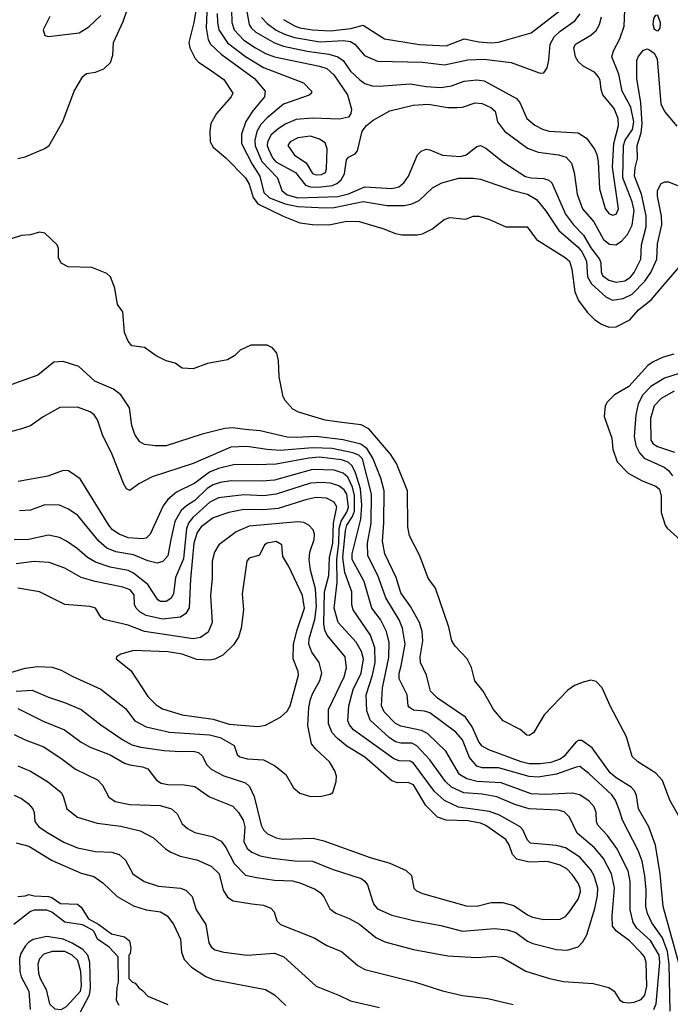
# Model space of a CAD drawing. Extents: x 997026 to 1115308, y 536381 to 619039.
# Tile 253 of 256: x 1052945 to 1056545, y 542883 to 548331. Entities that reach past the tile are written whole.
import ezdxf

# ---------------------------------------------------------------- set-up
doc = ezdxf.new("R2010")
doc.units = 0

msp = doc.modelspace()

# ---------------------------------------------------------------- linework, layer by layer
at = {"layer": '0CON20XD'}
for points in [[(1053941.1, 548508.9), (1053909.6, 548315), (1053882, 548205), (1053887.3, 548175), (1053915.9, 548115.9), (1053935.3, 548095.3), (1053988.3, 548061.7), (1054075, 547999.4), (1054124.3, 547925), (1054115.7, 547905), (1054035, 547811.2), (1054003.2, 547756.8), (1053997.5, 547715), (1054000, 547655), (1054016, 547625), (1054085, 547565.7), (1054195, 547455.4), (1054215, 547420.5), (1054236.7, 547346.7), (1054262.8, 547312.8), (1054404, 547244), (1054495, 547207.1), (1054565, 547197.8), (1054655, 547196), (1054755, 547215.3), (1054824.5, 547214.5), (1054955, 547175.6), (1055025, 547147.1), (1055060.5, 547140.5), (1055145, 547140), (1055174.1, 547145.9), (1055225, 547171.2), (1055294.3, 547225.7), (1055325, 547236.2), (1055413.6, 547226.4), (1055455, 547243.3), (1055485, 547243.3), (1055545, 547226), (1055635, 547184), (1055753.9, 547183.9), (1055805.5, 547115.5), (1055964.4, 547015), (1055987.3, 546995), (1056001.1, 546951.1), (1056016.8, 546825), (1056037.1, 546777.1), (1056085, 546712.5), (1056125, 546672.9), (1056165, 546646.7), (1056205, 546630.5), (1056245, 546631.1), (1056320.6, 546669.4), (1056370, 546725), (1056439.4, 546780.6), (1056512.6, 546867.4), (1056605, 546974.2)], [(1054188.4, 548448.4), (1054214.5, 548304.5), (1054226.5, 548285), (1054252.7, 548262.7), (1054355, 548202.6), (1054405, 548184.8), (1054535, 548156.4), (1054655, 548140.9), (1054706.2, 548126.2), (1054734.4, 548104.4), (1054776.1, 548046.1), (1054827.4, 547997.4), (1054855, 547978.5), (1054895.3, 547965.3), (1054935, 547963.2), (1055105, 547976.2), (1055195, 547961.5), (1055276, 547956), (1055335, 547964.7), (1055405, 547990.4), (1055475, 547998), (1055515, 547992.5), (1055695, 547895.5), (1055712.1, 547872.1), (1055752.3, 547785), (1055795, 547748.2), (1055838, 547725), (1055875, 547714.6), (1056035, 547705.6), (1056082.5, 547675), (1056125.4, 547615.4), (1056139.4, 547585), (1056146.8, 547546.8), (1056153.8, 547395), (1056185, 547285.7), (1056205, 547259.1), (1056225, 547248.5), (1056245, 547255.6), (1056259.1, 547285), (1056225.2, 547515), (1056232, 547645), (1056259.6, 547745), (1056256, 547785), (1056235, 547838.9), (1056172.7, 547915), (1056162.7, 547945), (1056157.3, 547995), (1056148.2, 548015), (1056125, 548040), (1056063.6, 548073.6), (1056035, 548100), (1056020.5, 548125), (1056010.8, 548175), (1056021.2, 548195), (1056105, 548246.2), (1056135, 548271.5), (1056153.9, 548305), (1056164.2, 548345.8)], [(1053446.8, 548093.2), (1053460, 548135), (1053464.2, 548205), (1053518.2, 548321.8), (1053539.1, 548385)], [(1053982.2, 548415), (1053977.3, 548285), (1053988.9, 548218.9), (1054000.5, 548195), (1054059.3, 548139.3), (1054244.6, 548005), (1054303.9, 547935), (1054299.1, 547905), (1054235, 547826.2), (1054196.7, 547766.7), (1054173, 547697), (1054172.3, 547645), (1054230.8, 547530.8), (1054274.6, 547464.6), (1054296.5, 547375), (1054327.8, 547345), (1054415, 547311.7), (1054485, 547296.6), (1054635, 547289.2), (1054685, 547292.3), (1054845, 547324.8), (1054977.9, 547302.1), (1055075, 547303.5), (1055115, 547311.3), (1055155, 547331.2), (1055230.3, 547399.7), (1055282, 547428), (1055375, 547453.5), (1055455, 547454), (1055495, 547448.7), (1055675, 547385.3), (1055755, 547365.3), (1055805, 547335.3), (1055855, 547275.4), (1055928.1, 547165), (1056035, 547072.4), (1056057.4, 547045), (1056080.9, 546995), (1056087.6, 546907.6), (1056108.6, 546868.6), (1056188, 546798), (1056225, 546779.2), (1056285, 546788.9), (1056335, 546812.9), (1056405.1, 546884.9), (1056438, 546932), (1056470.2, 547005), (1056475, 547090), (1056498.3, 547195), (1056496.5, 547243.5), (1056474.7, 547355), (1056475, 547386.7), (1056495.3, 547424.7), (1056515, 547434.5), (1056535, 547433.5), (1056625, 547396)], [(1054116.5, 548385), (1054118.3, 548315), (1054131.9, 548275), (1054185, 548218.3), (1054249.6, 548175), (1054305, 548144.3), (1054355.8, 548125.8), (1054605, 548074.3), (1054645, 548060.5), (1054684.2, 548025), (1054758.4, 547915), (1054781.2, 547835), (1054777.9, 547812.1), (1054765, 547792.5), (1054715, 547780), (1054566.2, 547786.2), (1054475, 547778.6), (1054415, 547752.3), (1054374, 547726), (1054336.9, 547693.1), (1054315.6, 547655), (1054314.4, 547635), (1054321.3, 547615), (1054345, 547566.7), (1054363, 547545), (1054471.9, 547485), (1054526.2, 547416.2), (1054555, 547405.5), (1054595, 547403.5), (1054676.4, 547413.6), (1054700.9, 547425), (1054723.6, 547445), (1054742.2, 547477.8), (1054754.3, 547555.7), (1054765, 547571.1), (1054800.7, 547589.3), (1054814.6, 547605.4), (1054840.8, 547715), (1054864, 547745), (1054902, 547775), (1054993.5, 547826.5), (1055122.8, 547857.2), (1055205, 547862.6), (1055314.7, 547845.3), (1055365, 547844.5), (1055395, 547847.5), (1055465, 547871.6), (1055505, 547867.1), (1055553.1, 547845), (1055576.9, 547825), (1055589.4, 547765), (1055627.5, 547715), (1055755, 547620.4), (1055815, 547597.3), (1055926, 547584), (1055969.7, 547569.7), (1055997.9, 547537.9), (1056012.9, 547485), (1056029.4, 547365), (1056060, 547285), (1056121.9, 547211.9), (1056175, 547114.5), (1056209.1, 547089.1), (1056244, 547086), (1056275, 547106.4), (1056308.1, 547141.9), (1056335, 547194.3), (1056345.5, 547275), (1056333.6, 547323.6), (1056283, 547455), (1056286.9, 547635), (1056296.3, 547665), (1056336.4, 547723.6), (1056343.3, 547765), (1056326.5, 547846.5), (1056279.4, 547935), (1056259.8, 548030.2), (1056221.5, 548125), (1056231.5, 548158.5), (1056266.2, 548225), (1056289.3, 548295), (1056293.4, 548383.4)], [(1054405, 548331.7), (1054465, 548296.8), (1054495, 548286.6), (1054565, 548274.5), (1054665, 548269), (1054778, 548282), (1054845, 548300.9), (1054963.8, 548225), (1055157.1, 548192.9), (1055304.3, 548185.7), (1055405, 548225.5), (1055485, 548207.9), (1055555, 548202.7), (1055595, 548206.4), (1055775, 548257.7), (1055937, 548383)], [(1053112.2, 548347.8), (1053075.8, 548275), (1053083.9, 548243.9), (1053105, 548238.8), (1053275, 548258.2), (1053328.2, 548291.8), (1053395, 548354.7)], [(1054038.6, 548365), (1054039.1, 548315), (1054048, 548275), (1054095, 548202.3), (1054195, 548127.6), (1054295, 548067.1), (1054515, 547980.8), (1054560, 547935), (1054560, 547925), (1054547, 547913), (1054405, 547863.8), (1054315, 547788.8), (1054279.6, 547750.4), (1054257.6, 547712.4), (1054245.5, 547665), (1054247.3, 547632.7), (1054285, 547547.1), (1054371.9, 547455), (1054395.3, 547385), (1054425, 547362.2), (1054485, 547345.1), (1054705, 547353), (1054765, 547368.3), (1054855, 547405.8), (1055005, 547397.3), (1055043.7, 547406.3), (1055071.1, 547428.9), (1055096.9, 547465), (1055146.6, 547583.4), (1055166.8, 547603.2), (1055195, 547614.2), (1055215, 547611.4), (1055285, 547580.9), (1055385, 547574.1), (1055416.2, 547583.8), (1055475, 547629.1), (1055495, 547634.4), (1055525, 547620.6), (1055625, 547540.4), (1055743.3, 547463.3), (1055775, 547455.3), (1055845, 547452.9), (1055872.6, 547442.6), (1055889.1, 547429.1), (1055965.8, 547255), (1056010, 547195), (1056065, 547138.1), (1056105, 547069.5), (1056152.9, 547005), (1056160.3, 546985), (1056162.2, 546935), (1056170.9, 546915), (1056205, 546889.5), (1056245, 546877.9), (1056293.2, 546886.8), (1056325, 546905.9), (1056345, 546931.8), (1056382.7, 547005), (1056386.7, 547085), (1056411, 547185), (1056411.7, 547245), (1056385.4, 547365.4), (1056346.6, 547465), (1056351.2, 547511.2), (1056363, 547563), (1056361.4, 547635), (1056384.9, 547705.1), (1056390.4, 547755), (1056381.4, 547871.4), (1056359.6, 548005), (1056360.5, 548105), (1056367.3, 548125), (1056395, 548160), (1056415, 548169.2), (1056430, 548165), (1056455.5, 548145.5), (1056473.1, 548115), (1056493.5, 547865), (1056512.4, 547822.4), (1056582.1, 547742.1)], [(1054282.4, 548342.4), (1054315, 548309.5), (1054365, 548273.6), (1054410.6, 548250.6), (1054465, 548232.8), (1054608.6, 548208.6), (1054735, 548215.8), (1054775, 548210.2), (1054799.3, 548195), (1054853.3, 548133.3), (1054925, 548100.9), (1055173.5, 548096.5), (1055295, 548080.3), (1055425, 548107.9), (1055515, 548113.3), (1055664.1, 548094.1), (1055825, 548034.3), (1055845, 548037.5), (1055864.6, 548065.4), (1055873.9, 548106.1), (1055880.2, 548195), (1055903.6, 548236.4), (1055935, 548267.3), (1056016.2, 548323.8), (1056046.7, 548363.3)], [(1056475, 548268), (1056457.1, 548277.1), (1056451.1, 548305), (1056455, 548336.7), (1056465, 548356.7), (1056475, 548357.5), (1056489.2, 548315), (1056486.6, 548283.4), (1056475, 548268)], [(1052935, 547563.8), (1052975, 547571.2), (1053085, 547618.6), (1053108, 547635), (1053183, 547767), (1053245.7, 547935), (1053294.2, 548015.8), (1053315, 548033.3), (1053365, 548040.8), (1053410.3, 548059.7), (1053446.8, 548093.2)], [(1054585, 547471.9), (1054615, 547474.2), (1054636.5, 547485), (1054643.5, 547505), (1054647.2, 547617.2), (1054635, 547648.9), (1054605, 547670), (1054555, 547686.4), (1054485, 547677.8), (1054441.1, 547655), (1054428.9, 547635), (1054465, 547581.1), (1054529.7, 547539.7), (1054565, 547479.2), (1054585, 547471.9)], [(1056598.9, 543915), (1056542.4, 544012.4), (1056501.9, 544121.9), (1056465, 544161.5), (1056365.7, 544225), (1056333.7, 544253.7), (1056303.6, 544363.6), (1056212, 544535), (1056168.9, 544635), (1056135, 544670), (1056105.8, 544675.8), (1056063.8, 544666.2), (1056015, 544646.7), (1055978, 544622), (1055847.5, 544485), (1055787.5, 544385), (1055765, 544371.2), (1055752.3, 544372.3), (1055714.1, 544404.1), (1055620.9, 544450.9), (1055567.5, 544515), (1055510, 544615), (1055463.2, 544673.2), (1055445, 544747.5), (1055422, 544795), (1055354, 544865), (1055335.8, 544895), (1055320.3, 544970.3), (1055245.8, 545185), (1055205, 545240), (1055159.2, 545365), (1055102.5, 545475), (1055093.1, 545525), (1055090.6, 545725), (1055031.1, 545875), (1054997.3, 545927.3), (1054876.7, 546066.7), (1054835, 546088.8), (1054728, 546102), (1054635, 546115.4), (1054488.7, 546158.7), (1054455.7, 546175.7), (1054414.2, 546224.2), (1054403.8, 546245), (1054380.8, 546355), (1054377.5, 546445), (1054368.6, 546485), (1054344.5, 546514.5), (1054315, 546530.8), (1054225, 546529.2), (1054165, 546502), (1054135, 546473.8), (1054095, 546448.8), (1053985, 546428.8), (1053905, 546400), (1053845, 546402.5), (1053805, 546430), (1053755, 546443.3), (1053700.3, 546470.3), (1053635, 546516.7), (1053566.4, 546526.4), (1053545, 546552.5), (1053525, 546600), (1053516.7, 546715), (1053486.7, 546755), (1053471.2, 546845), (1053447.5, 546907.5), (1053427.5, 546927.5), (1053345, 546960), (1053213.9, 546963.9), (1053175, 546983.3), (1053160, 547015), (1053160, 547065), (1053152.5, 547085), (1053085, 547150), (1053055, 547156.2), (1053005, 547141.2), (1052955, 547136), (1052832.7, 547097.3)], [(1056565, 546480.9), (1056506.7, 546463.3), (1056451.4, 546438.6), (1056421.7, 546418.3), (1056315, 546301.5), (1056236.2, 546255), (1056196, 546215), (1056184, 546195), (1056180, 546135), (1056221.4, 546015), (1056228.1, 545955), (1056251.4, 545885), (1056311.4, 545821.4), (1056389.3, 545779.3), (1056465, 545750.6), (1056485, 545732.5), (1056495.4, 545695), (1056494.4, 545605), (1056517.1, 545535), (1056528.3, 545518.3), (1056620, 545435)], [(1056606, 543065), (1056505.9, 543425), (1056488.6, 543605), (1056463.9, 543763.9), (1056427.3, 543865), (1056368.5, 543965), (1056357.9, 544037.9), (1056347.3, 544065), (1056328.5, 544085), (1056245, 544135.3), (1056213.5, 544163.5), (1056112.5, 544302.5), (1056055, 544343.6), (1056037.4, 544342.6), (1056025, 544334.6), (1055956.7, 544255), (1055935, 544238.8), (1055885, 544221.7), (1055825, 544213.2), (1055765, 544214.2), (1055720, 544225), (1055541.2, 544291.2), (1055505, 544311.6), (1055485, 544335.5), (1055448.3, 544418.3), (1055412.6, 544472.6), (1055256.6, 544576.6), (1055219.2, 544615), (1055196.2, 544705), (1055163.6, 544775), (1055161.7, 544805), (1055176.7, 544895), (1055171.7, 544945), (1055156.8, 544995), (1055106.9, 545085), (1055055, 545160), (1055028.1, 545245), (1054965.8, 545375), (1054953, 545445), (1054961, 545545), (1054961.6, 545725), (1054943, 545795), (1054900.1, 545905), (1054867.3, 545957.3), (1054832.5, 545982.5), (1054735, 546006.7), (1054584.8, 546024.8), (1054475, 546018.4), (1054425, 546021.9), (1054275, 546055.3), (1054193.5, 546063.5), (1054125, 546072.8), (1054081.2, 546068.8), (1053955, 546036.9), (1053755, 545973.4), (1053695, 545972.2), (1053635, 545980.7), (1053609.5, 545995), (1053582.5, 546035), (1053566.4, 546085), (1053552.8, 546182.8), (1053504.7, 546254.7), (1053465, 546286.5), (1053361.5, 546331.5), (1053272.8, 546412.8), (1053185, 546440), (1053134.1, 546435.9), (1053045, 546364.4), (1052876.4, 546303.6)], [(1056595, 546373.3), (1056512.6, 546347.4), (1056438.5, 546301.5), (1056394, 546256), (1056367.5, 546205), (1056353.8, 546145), (1056345.5, 546025), (1056354.4, 545975), (1056374.6, 545934.6), (1056401.1, 545905), (1056512.3, 545855), (1056535.7, 545835.7), (1056556.8, 545806.8)], [(1056567.1, 546275), (1056495, 546235.3), (1056456.5, 546195), (1056435.9, 546125), (1056436.7, 546005), (1056450.8, 545985), (1056475, 545968.9), (1056567.7, 545937.7)], [(1056544.8, 542845.2), (1056539.9, 543105), (1056530.3, 543175), (1056501.3, 543251.3), (1056443.4, 543333.4), (1056419.3, 543385), (1056410.4, 543425), (1056411.5, 543515), (1056404.8, 543594.8), (1056390.2, 543675), (1056367.5, 543735), (1056281.6, 543901.6), (1056264.8, 543955), (1056242.6, 544012.6), (1056222.3, 544042.3), (1056095, 544160.4), (1056045, 544198), (1056025, 544195.9), (1055915, 544156.9), (1055815, 544139.5), (1055765, 544143), (1055595, 544191.3), (1055505, 544191.2), (1055475, 544201.1), (1055435, 544249.5), (1055395.7, 544345.7), (1055358, 544388), (1055215, 544495.2), (1055185, 544504.7), (1055125, 544511.1), (1055101.4, 544525), (1055094.3, 544535), (1055090, 544595), (1055045, 544683.3), (1055044.2, 544715), (1055055.4, 544755.4), (1055078.3, 544875), (1055063.2, 544965), (1055045, 545010.5), (1054971.4, 545131.4), (1054927.6, 545255), (1054870.7, 545365), (1054869.8, 545435), (1054890.9, 545545), (1054892, 545705), (1054842, 545902), (1054821.3, 545921.3), (1054788.2, 545935), (1054675, 545957.6), (1054565, 545962.2), (1054386.6, 545946.6), (1054315, 545952), (1054201.2, 545968.8), (1054113.6, 545966.4), (1053905, 545874.7), (1053678, 545802), (1053605, 545762), (1053555, 545726.2), (1053535.8, 545735.8), (1053520.9, 545760.9), (1053456.5, 545925), (1053403.1, 546033.1), (1053376.4, 546116.4), (1053356.9, 546145), (1053335, 546160.6), (1053265, 546186.7), (1053167.5, 546185), (1053075, 546134.4), (1053005.4, 546084.6), (1052955, 546067.8), (1052895, 546050.6)], [(1056454.3, 542855), (1056467.5, 542885), (1056487.8, 543115), (1056483.5, 543155), (1056436.3, 543236.3), (1056360.8, 543305), (1056339.8, 543335), (1056323.3, 543405), (1056322.7, 543562.7), (1056311.5, 543621.5), (1056249.7, 543745), (1056197.6, 543817.6), (1056144.8, 543874.8), (1056136.9, 543895), (1056135.4, 543945), (1056123.8, 543975), (1056096.5, 544006.5), (1056045, 544042.5), (1056002.1, 544052.1), (1055855, 544044.8), (1055775, 544047.7), (1055609.1, 544109.1), (1055475.7, 544115.7), (1055419.9, 544129.9), (1055379.4, 544155), (1055303.6, 544283.6), (1055201.4, 544381.4), (1055167.7, 544397.7), (1055055, 544422.4), (1055025, 544436.4), (1054961.5, 544501.5), (1054947.5, 544535), (1054951.9, 544635), (1054987.4, 544802.6), (1054989.6, 544885), (1054974.8, 544945), (1054941.7, 545011.7), (1054894.2, 545075), (1054851.7, 545221.7), (1054785.2, 545345), (1054784.8, 545375), (1054832, 545568), (1054838.1, 545645), (1054831.6, 545735), (1054803.9, 545823.9), (1054785, 545861.9), (1054762.3, 545882.3), (1054725, 545896.4), (1054605, 545909.7), (1054544.4, 545905.6), (1054365, 545871.5), (1054257.5, 545867.5), (1054135, 545870), (1054045, 545848.3), (1053995, 545827.7), (1053915, 545765.7), (1053813.7, 545716.3), (1053764, 545676), (1053738.2, 545641.8), (1053666.5, 545483.5), (1053645, 545463.1), (1053625, 545458.2), (1053545, 545463.7), (1053495, 545484.7), (1053459.2, 545509.2), (1053437.8, 545535), (1053280.4, 545790.4), (1053215, 545834.2), (1053185, 545835.7), (1053100, 545805), (1052936.7, 545775)], [(1052915, 544376.5), (1052975, 544346.2), (1053078.1, 544308.1), (1053179.8, 544239.8), (1053253.8, 544183.8), (1053375, 544124.6), (1053403.2, 544095), (1053438.8, 544028.8), (1053474.3, 544004.3), (1053555, 543988), (1053723.1, 543983.1), (1053785.8, 543965), (1053816.1, 543936.1), (1053845, 543881.4), (1053874.3, 543855), (1053915, 543834.6), (1054011.1, 543811.1), (1054059.2, 543785), (1054085, 543750), (1054132.8, 543662.8), (1054195, 543598.5), (1054255, 543584), (1054355, 543569.6), (1054455, 543565.5), (1054495, 543554.6), (1054579.3, 543519.3), (1054609.5, 543499.5), (1054627.8, 543477.8), (1054660.5, 543410.5), (1054695, 543386.5), (1054767.6, 543357.6), (1054825, 543326.4), (1054915, 543252.9), (1054965, 543229.1), (1055125, 543186.1), (1055315, 543151.5), (1055475, 543142.5), (1055575, 543148.9), (1055615, 543141.9), (1055746.1, 543066.1), (1055876, 543026), (1055955, 543010), (1056118.3, 542998.3), (1056205, 542976.5), (1056234.2, 542955), (1056265.5, 542905.5), (1056285, 542894.4), (1056315, 542890.4), (1056345, 542895.5), (1056385, 542910), (1056405, 542933.5), (1056415.9, 542984.1), (1056411.2, 543115), (1056402.2, 543145), (1056385, 543168.8), (1056320, 543235), (1056247.5, 543287.5), (1056226, 543315), (1056223.1, 543373.1), (1056236.8, 543526.8), (1056219.5, 543605), (1056175, 543690.4), (1056125, 543748), (1056030.7, 543830.7), (1055988, 543918), (1055958.3, 543948.3), (1055925, 543957.3), (1055765, 543963.8), (1055685, 543988.1), (1055585, 544030.7), (1055505.2, 544045.2), (1055402.8, 544052.8), (1055334.2, 544084.2), (1055301.4, 544115), (1055214.2, 544235), (1055143.1, 544313.1), (1055115, 544328.3), (1055055, 544327.1), (1055024.8, 544334.8), (1054989.6, 544359.6), (1054885.2, 544455.2), (1054866.7, 544506.7), (1054862, 544595), (1054897.1, 544705), (1054912.5, 544775), (1054910.8, 544855), (1054885.8, 544925.8), (1054790.8, 545065), (1054783.8, 545093.8), (1054783, 545165), (1054745, 545272.5), (1054733.8, 545355), (1054748.5, 545505), (1054755.9, 545535), (1054787, 545583), (1054798, 545612), (1054798.1, 545698.1), (1054787.1, 545745), (1054760.2, 545800.2), (1054735, 545821), (1054685, 545837.8), (1054565, 545842.7), (1054355, 545784), (1054285, 545777.2), (1054115, 545779.2), (1054055, 545770.6), (1054015, 545757.6), (1053983.1, 545736.9), (1053915, 545670.7), (1053868, 545642), (1053839.4, 545615), (1053804.2, 545555), (1053780.8, 545455), (1053764.5, 545365), (1053736.9, 545333.1), (1053705, 545323.6), (1053655, 545336.1), (1053575, 545370.2), (1053476.7, 545386.7), (1053427.8, 545407.8), (1053382.7, 545445), (1053267.7, 545587.7), (1053215, 545622.9), (1053165, 545644.5), (1053085, 545646.2), (1053005, 545617.8), (1052945, 545613.1)], [(1052935, 544520.3), (1053075, 544449.3), (1053192.6, 544402.6), (1053285, 544333.8), (1053334.3, 544305), (1053445, 544263.2), (1053525, 544218), (1053555, 544208.2), (1053625, 544196.8), (1053655, 544185.3), (1053702.8, 544122.8), (1053727.2, 544107.2), (1053765, 544098.6), (1053855, 544097.1), (1053915, 544088.1), (1053995, 544031.1), (1054125, 543978.5), (1054156.2, 543945), (1054182, 543902), (1054190.3, 543865), (1054185, 543784), (1054203.9, 543745), (1054230.6, 543725), (1054275.2, 543705.2), (1054342.1, 543692.1), (1054465, 543677.7), (1054565.8, 543675.8), (1054675, 543630), (1054835, 543579.6), (1054855.2, 543565.2), (1054869.4, 543545), (1054897.3, 543455), (1054905, 543434.4), (1054925, 543410.9), (1055005, 543375.4), (1055125, 543346.1), (1055275, 543319.6), (1055395, 543288), (1055572.9, 543302.9), (1055645, 543295.9), (1055690.1, 543280.1), (1055755, 543232.7), (1055785, 543218.7), (1055915, 543186.1), (1055975, 543183.1), (1056035, 543200.6), (1056062.1, 543227.9), (1056082.7, 543267.3), (1056127.5, 543412.5), (1056142.5, 543485), (1056143.9, 543525), (1056124.4, 543594.4), (1056106.5, 543626.5), (1056045, 543697.1), (1055965, 543748.3), (1055915, 543761.6), (1055771.9, 543775), (1055755, 543790.5), (1055729, 543849), (1055714.8, 543864.8), (1055599.8, 543929.8), (1055545, 543949.1), (1055374.2, 543974.2), (1055295, 544010), (1055241.4, 544061.4), (1055125, 544218.2), (1055105, 544227.5), (1055045, 544230.3), (1055015, 544242.1), (1054792, 544402), (1054769.4, 544429.4), (1054761.7, 544451.7), (1054765.7, 544534.3), (1054791.1, 544625), (1054835.2, 544715), (1054847, 544795), (1054835.8, 544835.8), (1054806.5, 544886.5), (1054707.1, 544995), (1054684.8, 545074.8), (1054702.8, 545217.2), (1054699.3, 545345), (1054711.6, 545435), (1054713.9, 545516.1), (1054723.8, 545556.2), (1054755, 545606.2), (1054765, 545633.5), (1054754.9, 545704.9), (1054740.3, 545730.3), (1054710.9, 545750.9), (1054665, 545766.3), (1054615, 545770.7), (1054554.2, 545765.8), (1054365.2, 545704.8), (1054295, 545696.8), (1054185, 545702.4), (1054045.2, 545684.8), (1053998.2, 545661.8), (1053904, 545576), (1053881.8, 545548.2), (1053868.7, 545515), (1053852.3, 545347.7), (1053807.5, 545245), (1053796.7, 545155), (1053781.2, 545128.8), (1053755, 545111.2), (1053725, 545111.2), (1053710.1, 545120.1), (1053655.1, 545205.1), (1053575, 545268.3), (1053545, 545282.7), (1053445, 545301.3), (1053365, 545329.5), (1053320.9, 545355), (1053263.5, 545405), (1053205, 545445.5), (1053165, 545466.4), (1053105, 545479.1), (1052986.5, 545453.5), (1052915, 545454.7)], [(1055845, 543351.5), (1055935, 543354.4), (1055965, 543368.6), (1055986.6, 543393.4), (1056035, 543464.3), (1056048.4, 543505), (1056047.4, 543525), (1056035, 543553.3), (1056002.1, 543602.1), (1055972.6, 543632.6), (1055935, 543653.4), (1055865, 543672.7), (1055765, 543669.2), (1055696.9, 543686.9), (1055671.4, 543711.4), (1055654.5, 543765), (1055635.5, 543795), (1055525, 543871.6), (1055495.6, 543885), (1055425, 543897.6), (1055305, 543901.8), (1055257.7, 543917.7), (1055193.2, 543983.2), (1055125, 544097.6), (1055095, 544110.9), (1055035, 544109.3), (1055005, 544118.8), (1054855, 544250.9), (1054755, 544311.8), (1054703.3, 544353.3), (1054675, 544385.6), (1054654.3, 544434.3), (1054653.6, 544515), (1054741.1, 544695), (1054753.6, 544745), (1054745.9, 544805), (1054646.1, 544926.1), (1054633.3, 544953.3), (1054628.6, 544988.6), (1054631.7, 545165), (1054655.8, 545255.8), (1054660, 545355), (1054678.6, 545435), (1054682.4, 545545), (1054700.2, 545635), (1054685, 545661.6), (1054642.7, 545682.7), (1054585, 545687.1), (1054534.2, 545675.8), (1054375, 545626), (1054295, 545618.7), (1054185, 545620.2), (1054102, 545605), (1054015, 545575.3), (1053950, 545525), (1053926.5, 545493.5), (1053909, 545435), (1053889.8, 545235), (1053882.6, 545077.4), (1053865.2, 545044.8), (1053835.8, 545024.2), (1053735, 545013.5), (1053645, 545033.8), (1053612.7, 545052.7), (1053589.3, 545075), (1053580.7, 545095), (1053577.8, 545147.8), (1053555.9, 545175.9), (1053515, 545190.5), (1053362, 545222), (1053285, 545244.6), (1053195, 545296.9), (1053108.1, 545328.1), (1053025, 545333.2), (1052925, 545320.8)], [(1054555, 544033.3), (1054615, 544034.3), (1054663.9, 544046.1), (1054677.5, 544055), (1054696.2, 544115), (1054698.8, 544145), (1054689.2, 544175), (1054660, 544225), (1054584.7, 544294.7), (1054560.8, 544325), (1054539.2, 544425), (1054545.2, 544524.8), (1054555, 544572), (1054566.9, 544605), (1054606.4, 544675), (1054617.3, 544715), (1054602.5, 544775), (1054561.8, 544831.8), (1054545.2, 544875), (1054546.8, 544905), (1054578, 545012), (1054587.7, 545085), (1054581.6, 545181.6), (1054554.7, 545285), (1054546.4, 545343.6), (1054551.2, 545385), (1054574.2, 545454.2), (1054576, 545485), (1054568.3, 545508.3), (1054546, 545535), (1054518, 545548), (1054485, 545552), (1054215, 545528.1), (1054143.4, 545496.6), (1054047.1, 545425), (1054022.5, 545385), (1054010.9, 545335), (1054010.7, 545240.7), (1054001.8, 545145), (1054011.1, 544995), (1053988.5, 544941.5), (1053945, 544911.8), (1053905, 544905.8), (1053635.2, 544945.2), (1053545, 544981.2), (1053411.5, 545011.5), (1053394.5, 545024.5), (1053365, 545074), (1053335, 545084.4), (1053195, 545094.3), (1053055.4, 545165.4), (1052935, 545185.3)], [(1054260.3, 544420.3), (1054285, 544424), (1054305, 544428), (1054388.9, 544471.1), (1054424.6, 544505.4), (1054441.5, 544535), (1054487.3, 544705), (1054485.9, 544725), (1054459.2, 544795), (1054460, 544875), (1054480, 544955), (1054521.2, 545075), (1054510.5, 545145), (1054435.3, 545305.3), (1054401.3, 545361.3), (1054395.4, 545425.4), (1054365, 545443.5), (1054313.8, 545435), (1054300, 545425), (1054271.7, 545368.3), (1054215, 545352), (1054201.4, 545335), (1054176.9, 545155), (1054183.6, 545065), (1054170.9, 544965), (1054155.6, 544915), (1054127.4, 544872.6), (1054068.6, 544815), (1054025, 544792.2), (1053995, 544786.5), (1053925, 544791.8), (1053845, 544820.2), (1053765, 544834.2), (1053575, 544840.5), (1053505, 544820.8), (1053480, 544805), (1053478.8, 544795), (1053560.2, 544730.2), (1053655, 544585.7), (1053700.5, 544540.5), (1053735, 544517.3), (1053845, 544485.3), (1054015, 544460), (1054103.5, 544433.5), (1054260.3, 544420.3)], [(1052715, 544664.6), (1052976.3, 544743.7), (1053045, 544751.5), (1053125, 544748.5), (1053175, 544732.5), (1053235, 544698.8), (1053395, 544627.1), (1053530.2, 544520.2), (1053582.3, 544452.3), (1053645, 544418.9), (1053775, 544388.3), (1053995, 544374), (1054055, 544359), (1054132, 544315), (1054148.8, 544265), (1054162.6, 544252.6), (1054205, 544240.4), (1054295, 544235.3), (1054355.2, 544205.2), (1054418, 544155), (1054460.9, 544080.9), (1054495, 544052), (1054555, 544033.3)], [(1052925, 544614.8), (1053015, 544621.3), (1053105, 544582.1), (1053193.3, 544553.3), (1053285.7, 544515), (1053395, 544428.8), (1053515.9, 544345.9), (1053565, 544319.4), (1053615, 544306.5), (1053745, 544288.1), (1053835, 544281.4), (1053905, 544284.2), (1053935, 544275.9), (1053956, 544256), (1053979.2, 544209.2), (1054003.8, 544183.8), (1054075, 544147.7), (1054195, 544107.8), (1054217.3, 544087.3), (1054242.7, 544032.7), (1054281.8, 543875), (1054295, 543848.1), (1054316, 543826), (1054365, 543803.6), (1054397, 543797), (1054568.5, 543801.5), (1054628.2, 543788.2), (1054885, 543694.6), (1054993.1, 543663.1), (1055083.4, 543623.4), (1055112.5, 543595), (1055125.8, 543525), (1055140.6, 543510.6), (1055175, 543496.5), (1055415, 543427.3), (1055475, 543425.4), (1055555, 543446.9), (1055617.2, 543447.2), (1055679.5, 543429.5), (1055755, 543377.3), (1055783.3, 543365), (1055845, 543351.5)], [(1052935, 544202.1), (1053005, 544173.8), (1053099.4, 544115), (1053174.3, 544055), (1053185.7, 544035), (1053205.7, 543965), (1053265, 543918.9), (1053374.7, 543884.7), (1053505, 543869.3), (1053612.7, 543842.7), (1053684.7, 543804.7), (1053752.6, 543742.6), (1053781.2, 543725), (1053833.2, 543703.2), (1053925, 543683.3), (1054005, 543647.1), (1054049.2, 543605), (1054071.6, 543515), (1054095.6, 543475), (1054126, 543456), (1054229.4, 543439.4), (1054295, 543432.5), (1054335.4, 543415.4), (1054354, 543395), (1054368, 543345), (1054388, 543325), (1054575, 543250.9), (1054645, 543208.9), (1054725, 543175.6), (1054817.1, 543097.1), (1054855, 543076.5), (1055135, 543006.5), (1055285, 542957.8), (1055395, 542931.5), (1055535, 542915.5), (1055675, 542881.9)], [(1052915, 544040), (1052955, 544022.5), (1052991.4, 543995), (1053018.1, 543965), (1053025.6, 543945), (1053028.1, 543895), (1053051.1, 543865), (1053105, 543829.6), (1053189.9, 543779.9), (1053265, 543749.1), (1053365, 543727.8), (1053455, 543725.5), (1053495, 543712.2), (1053530.7, 543680.7), (1053571.9, 543605), (1053633.4, 543563.4), (1053712.4, 543537.6), (1053835.4, 543525.4), (1053865, 543514.2), (1053899.5, 543479.5), (1053921.1, 543405), (1053975.3, 543325.3), (1053992.4, 543222.4), (1054005, 543201.1), (1054025, 543184.5), (1054075, 543171.8), (1054204.6, 543154.6), (1054355, 543166.7), (1054406.1, 543146.1), (1054585, 542983.1), (1054715, 542932.5), (1054775, 542901.9), (1054935.4, 542865.4)], [(1052925, 543776.4), (1052995, 543758.5), (1053125, 543678.4), (1053285, 543609.6), (1053355, 543589.6), (1053404.4, 543555), (1053485, 543478.8), (1053575, 543427.5), (1053645, 543406.7), (1053725, 543395.4), (1053762, 543372), (1053795.6, 543325.6), (1053835, 543243.8), (1053841.1, 543171.1), (1053855, 543130.8), (1053895, 543088.5), (1053975, 543037.3), (1054015, 543021.2), (1054305.3, 542965.3), (1054354.3, 542935), (1054417.4, 542877.4)], [(1052935, 543480), (1052975, 543482.5), (1052995, 543490), (1053025, 543482.5), (1053105, 543480), (1053123.6, 543473.6), (1053170.7, 543440.7), (1053265, 543436.7), (1053285, 543420), (1053325.9, 543355.9), (1053382.5, 543325), (1053452.3, 543272.3), (1053525, 543256), (1053552.5, 543235), (1053560, 543195), (1053557, 543163), (1053550, 543155), (1053550, 543025), (1053570, 543005), (1053585, 543000), (1053603.6, 542973.6), (1053625, 542960), (1053655, 542927.5), (1053765, 542882.5)], [(1053496.1, 542876.1), (1053480, 542905), (1053483.9, 542976.1), (1053492.5, 543005), (1053490, 543145), (1053439.5, 543199.5), (1053375, 543243.8), (1053356.7, 543285), (1053345.8, 543295.8), (1053292.7, 543322.7), (1053195, 543338), (1053123.6, 543393.6), (1053095, 543403.3), (1053025, 543403.3), (1053005, 543397.5), (1052913.3, 543325)], [(1053258.3, 542795), (1053330.7, 542935), (1053337.4, 542975), (1053333.5, 543115), (1053321.4, 543155), (1053295, 543187), (1053235, 543222.1), (1053185, 543243), (1053095, 543258), (1053019.2, 543240.8), (1052995, 543226.7), (1052975.2, 543204.8), (1052951.9, 543165), (1052943.4, 543136.6), (1052945.3, 543065.3), (1052953.4, 543035), (1052995.9, 542955), (1053002.8, 542855)], [(1053175, 542853.9), (1053205, 542871.6), (1053282.3, 542955), (1053287.6, 542985), (1053284.2, 543064.2), (1053266.1, 543125), (1053235.9, 543155), (1053195, 543175.5), (1053125, 543176), (1053079.2, 543160.8), (1053054.4, 543135.6), (1053046.3, 543105), (1053048.4, 543055), (1053058, 543025), (1053090.8, 542965), (1053110.9, 542885), (1053138.9, 542858.9), (1053175, 542853.9)]]:
    msp.add_lwpolyline(points, dxfattribs=at)

doc.saveas('drawing.dxf')
